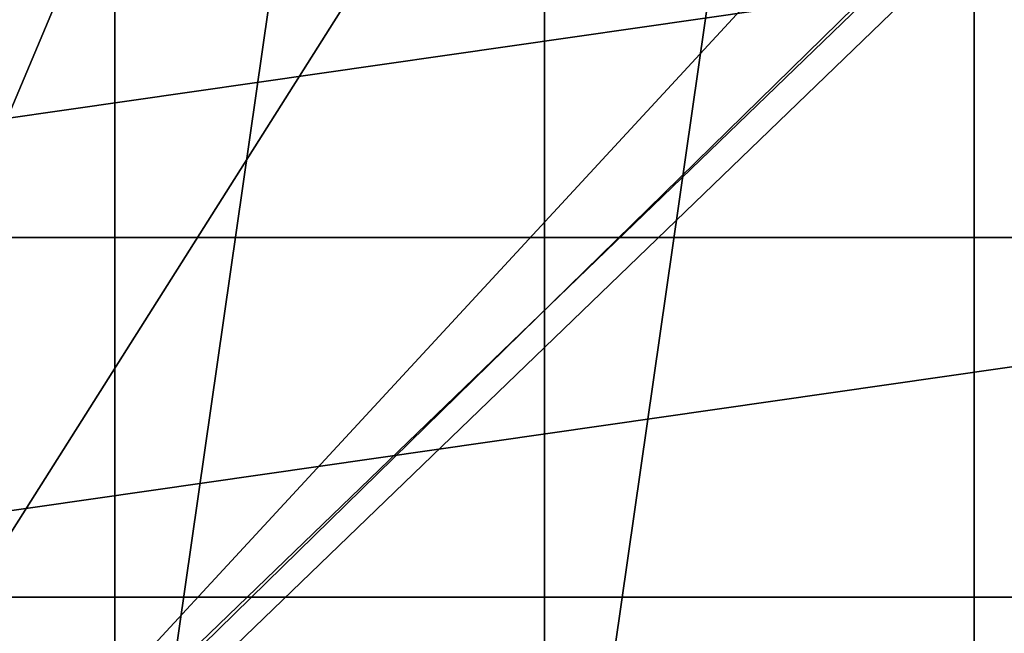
# Model space of a CAD drawing. Header units: millimetres. Extents: x -34.6 to 34.6, y -25 to 51.
# Tile 15 of 32: x -12 to 10.6, y -7.4 to 6.7. Entities that reach past the tile are written whole.
import ezdxf

# ---------------------------------------------------------------- set-up
doc = ezdxf.new("R2010")
doc.units = ezdxf.units.MM
doc.header["$LTSCALE"] = 65.185185
for name, color, linetype in [('129', 7, 'CONTINUOUS'), ('30', 7, 'CONTINUOUS'), ('31', 7, 'CONTINUOUS'), ('96', 7, 'CONTINUOUS'), ('97', 7, 'CONTINUOUS')]:
    doc.layers.add(name, color=color, linetype=linetype)

msp = doc.modelspace()

# ---------------------------------------------------------------- linework, layer by layer
at = {"layer": '129', "color": 7, "linetype": 'CONTINUOUS'}
for points in [[(-23.3, 22.5, 72.991), (-23.3, -22.5, 72.991), (23.3, 22.5, 72.991), (-23.3, 22.5, 72.991)], [(23.3, 22.5, 72.991), (-23.3, -22.5, 72.991), (23.3, -22.5, 72.991), (23.3, 22.5, 72.991)]]:
    msp.add_3dface(points, dxfattribs=at)
at = {"layer": '30', "color": 7, "linetype": 'CONTINUOUS'}
for points in [[(-9.861, -17.582, -103.1), (0, 51, -103.1), (0, -19, -103.1), (-9.861, -17.582, -103.1)], [(-9.861, 49.582, -103.1), (0, 51, -103.1), (-9.861, -17.582, -103.1), (-9.861, 49.582, -103.1)], [(0, -19, -103.1), (0, 51, -103.1), (9.861, 49.582, -103.1), (0, -19, -103.1)], [(-18.922, 45.444, -103.1), (-9.861, 49.582, -103.1), (-18.922, -13.444, -103.1), (-18.922, 45.444, -103.1)], [(-18.922, -13.444, -103.1), (-9.861, 49.582, -103.1), (-9.861, -17.582, -103.1), (-18.922, -13.444, -103.1)], [(9.861, -17.582, -103.1), (0, -19, -103.1), (9.861, 49.582, -103.1), (9.861, -17.582, -103.1)], [(18.922, 45.444, -103.1), (9.861, -17.582, -103.1), (9.861, 49.582, -103.1), (18.922, 45.444, -103.1)], [(18.922, -13.444, -103.1), (9.861, -17.582, -103.1), (18.922, 45.444, -103.1), (18.922, -13.444, -103.1)]]:
    msp.add_3dface(points, dxfattribs=at)
at = {"layer": '31', "color": 7, "linetype": 'CONTINUOUS'}
for points in [[(-34.149, 11.09, -88.1), (-31.382, 1.668, -88.1), (34.149, 11.09, -88.1), (-34.149, 11.09, -88.1)], [(34.149, 11.09, -88.1), (-31.382, 1.668, -88.1), (31.382, 1.668, -88.1), (34.149, 11.09, -88.1)], [(-31.382, 1.668, -88.1), (-26.073, -6.593, -88.1), (31.382, 1.668, -88.1), (-31.382, 1.668, -88.1)], [(31.382, 1.668, -88.1), (-26.073, -6.593, -88.1), (26.073, -6.593, -88.1), (31.382, 1.668, -88.1)], [(-26.073, -6.593, -88.1), (-18.652, -13.023, -88.1), (26.073, -6.593, -88.1), (-26.073, -6.593, -88.1)], [(26.073, -6.593, -88.1), (-18.652, -13.023, -88.1), (18.652, -13.023, -88.1), (26.073, -6.593, -88.1)]]:
    msp.add_3dface(points, dxfattribs=at)
at = {"layer": '96', "linetype": 'CONTINUOUS'}
for points in [[(-4.6, 7, -33.1), (-24.5, -24.5, -33.1), (-4.6, 22.793, -33.1), (-4.6, 7, -33.1)], [(24.5, 22.793, -33.1), (-24.5, -24.5, -33.1), (4.6, 7, -33.1), (24.5, 22.793, -33.1)], [(24.5, -24.5, -33.1), (-24.5, -24.5, -33.1), (24.5, 22.793, -33.1), (24.5, -24.5, -33.1)], [(-24.5, -24.5, -33.1), (-24.5, 22.793, -33.1), (-4.6, 22.793, -33.1), (-24.5, -24.5, -33.1)], [(4.6, 7, -33.1), (-24.5, -24.5, -33.1), (-4.6, 7, -33.1), (4.6, 7, -33.1)]]:
    msp.add_3dface(points, dxfattribs=at)
at = {"layer": '97', "linetype": 'CONTINUOUS'}
for points in [[(25, -24.5, 72.9), (25, 24.5, 72.9), (-25, -24.5, 72.9), (25, -24.5, 72.9)], [(-25, -24.5, 72.9), (25, 24.5, 72.9), (-25, 24.5, 72.9), (-25, -24.5, 72.9)]]:
    msp.add_3dface(points, dxfattribs=at)

doc.saveas('drawing.dxf')
